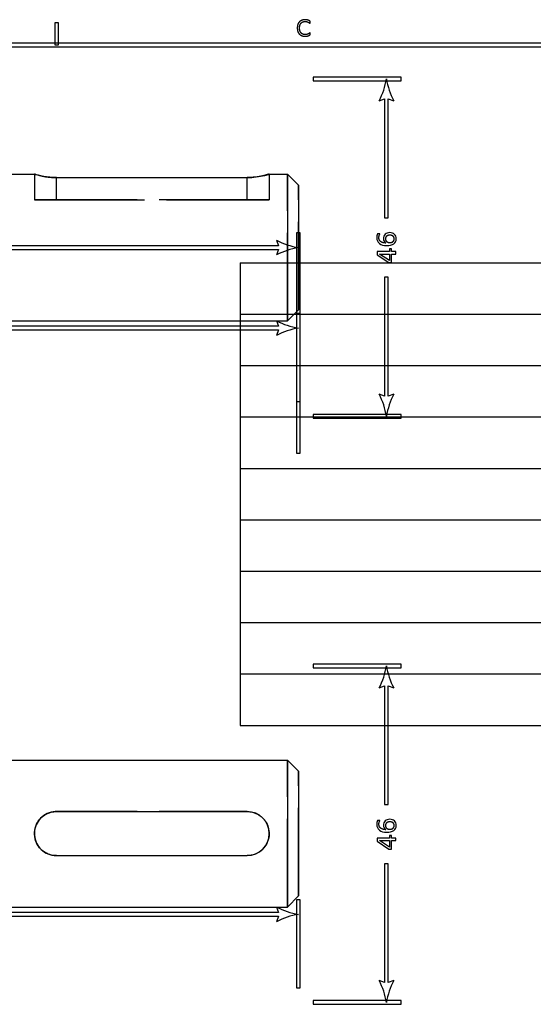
# Model space of a CAD drawing. Header units: millimetres. Extents: x -205 to 205, y -138 to 138.
# Tile 13 of 17: x -5 to 65, y 4 to 138. Entities that reach past the tile are written whole.
import ezdxf

# ---------------------------------------------------------------- set-up
doc = ezdxf.new("R2010")
doc.units = ezdxf.units.MM
doc.linetypes.add('ACAD_ISO02W100', pattern=[15, 12, -3])
doc.layers.add('不可见轮廓', color=7, linetype='ACAD_ISO02W100')
doc.layers.add('可见轮廓', color=7, linetype='Continuous')

msp = doc.modelspace()

# ---------------------------------------------------------------- linework, layer by layer
at = {"layer": '不可见轮廓'}
for p, q in [((-3.05, 117.07), (-3.05, 113.57)), ((28.95, 117.07), (28.95, 113.57)), ((-0.05, 116.61), (25.95, 116.61)), ((-0.05, 113.57), (-0.05, 116.61)), ((-0.05, 113.57), (-0.05, 116.61)), ((25.95, 113.57), (25.95, 116.61)), ((25.95, 113.57), (25.95, 116.61)), ((25.95, 113.57), (-0.05, 113.57)), ((-0.05, 113.57), (25.95, 113.57)), ((25.95, 30.26), (-0.05, 30.26)), ((-0.05, 24.26), (25.95, 24.26))]:
    msp.add_line(p, q, dxfattribs=at)
msp.add_arc((-0.05, 27.26), 3, -266.8709, -96.2604, dxfattribs=at)
for points, degree in [([(-1.98, 116.81), (-1.74, 116.76), (-1.48, 116.72)], 2), ([(28.27, 116.89), (28.45, 116.93), (28.59, 116.97)], 2), ([(28.75, 117.01), (28.95, 117.07), (28.95, 117.07)], 2), ([(31.45, 97.07), (31.45, 97.32), (31.45, 98.06), (31.45, 99.26), (31.45, 100.84), (31.45, 102.73), (31.45, 104.85), (31.45, 107.07), (31.45, 109.3), (31.45, 111.41), (31.45, 113.31), (31.45, 114.89), (31.45, 116.08), (31.45, 116.82), (31.45, 117.07)], 1), ([(-0.77, 116.64), (-0.55, 116.62), (-0.32, 116.62)], 2), ([(-0.09, 116.61), (-0.05, 116.61)], 1), ([(32.95, 98.57), (32.95, 98.79), (32.95, 99.42), (32.95, 100.43), (32.95, 101.77), (32.95, 103.39), (32.95, 105.18), (32.95, 107.07), (32.95, 108.97), (32.95, 110.76), (32.95, 112.37), (32.95, 113.72), (32.95, 114.73), (32.95, 115.36), (32.95, 115.57)], 1), ([(-0.05, 113.57), (-0.38, 113.57), (-0.71, 113.57), (-1.04, 113.57), (-1.35, 113.57), (-1.64, 113.57), (-1.92, 113.57), (-2.17, 113.57), (-2.39, 113.57), (-2.59, 113.57), (-2.75, 113.57), (-2.88, 113.57), (-2.97, 113.57), (-3.03, 113.57), (-3.05, 113.57)], 1), ([(25.95, 113.57), (26.29, 113.57), (26.62, 113.57), (26.94, 113.57), (27.25, 113.57), (27.55, 113.57), (27.82, 113.57), (28.07, 113.57), (28.3, 113.57), (28.49, 113.57), (28.66, 113.57), (28.78, 113.57), (28.88, 113.57), (28.93, 113.57), (28.95, 113.57)], 1), ([(31.45, 17.26), (31.45, 17.51), (31.45, 18.25), (31.45, 19.44), (31.45, 21.02), (31.45, 22.92), (31.45, 25.03), (31.45, 27.26), (31.45, 29.48), (31.45, 31.6), (31.45, 33.49), (31.45, 35.08), (31.45, 36.27), (31.45, 37.01), (31.45, 37.26)], 1), ([(32.95, 18.76), (32.95, 18.97), (32.95, 19.6), (32.95, 20.61), (32.95, 21.96), (32.95, 23.57), (32.95, 25.37), (32.95, 27.26), (32.95, 29.15), (32.95, 30.95), (32.95, 32.56), (32.95, 33.9), (32.95, 34.92), (32.95, 35.55), (32.95, 35.76)], 1)]:
    msp.add_open_spline(points, degree=degree, dxfattribs=at)
for points in [[(-3.05, 113.57), (-3.04, 113.57), (-3.03, 113.57), (-3, 113.57), (-2.97, 113.57), (-2.93, 113.57), (-2.88, 113.57), (-2.81, 113.57), (-2.75, 113.57), (-2.67, 113.57), (-2.59, 113.57), (-2.49, 113.57), (-2.39, 113.57), (-2.28, 113.57), (-2.17, 113.57), (-2.04, 113.57), (-1.92, 113.57), (-1.78, 113.57), (-1.64, 113.57), (-1.5, 113.57), (-1.35, 113.57), (-1.19, 113.57), (-1.04, 113.57), (-0.88, 113.57), (-0.71, 113.57), (-0.38, 113.57), (-0.05, 113.57)], [(28.95, 113.57), (28.94, 113.57), (28.93, 113.57), (28.91, 113.57), (28.88, 113.57), (28.83, 113.57), (28.78, 113.57), (28.72, 113.57), (28.66, 113.57), (28.57, 113.57), (28.49, 113.57), (28.4, 113.57), (28.3, 113.57), (28.19, 113.57), (28.07, 113.57), (27.95, 113.57), (27.82, 113.57), (27.69, 113.57), (27.55, 113.57), (27.4, 113.57), (27.25, 113.57), (27.1, 113.57), (26.94, 113.57), (26.78, 113.57), (26.62, 113.57), (26.29, 113.57), (25.95, 113.57)]]:
    msp.add_open_spline(points, degree=2, knots=[0, 0, 0, 0.071429, 0.071429, 0.142857, 0.142857, 0.214286, 0.214286, 0.285714, 0.285714, 0.357143, 0.357143, 0.428571, 0.428571, 0.5, 0.5, 0.571429, 0.571429, 0.642857, 0.642857, 0.714286, 0.714286, 0.785714, 0.785714, 0.857143, 0.857143, 1, 1, 1], dxfattribs=at)
at = {"layer": '可见轮廓'}
for p, q in [((-0.25, 137.67), (-0.25, 134.67)), ((0.25, 137.67), (-0.25, 137.67)), ((0.25, 134.67), (0.25, 137.67)), ((34.55, 137.58), (34.55, 137.9)), ((34.55, 136.05), (34.55, 136.36)), ((202.25, 134.92), (-202.25, 134.92)), ((-201.75, 134.42), (201.75, 134.42)), ((-0.25, 134.67), (0.25, 134.67)), ((46.95, 130.3), (34.95, 130.3)), ((34.95, 130.3), (34.95, 129.8)), ((46.95, 129.8), (46.95, 130.3)), ((34.95, 129.8), (46.95, 129.8)), ((43.95, 127.05), (44.7, 127.33)), ((44.7, 127.33), (44.7, 111.1)), ((45.2, 111.1), (45.2, 127.33)), ((45.2, 127.33), (45.95, 127.05)), ((-7.05, 117.07), (-3.05, 117.07)), ((28.95, 117.07), (31.45, 117.07)), ((32.95, 115.57), (31.45, 117.07)), ((-0.05, 116.61), (25.95, 116.61)), ((44.7, 111.1), (45.2, 111.1)), ((32.7, 109.07), (32.7, 79.07)), ((33.2, 109.07), (32.7, 109.07)), ((33.2, 79.07), (33.2, 109.07)), ((44.05, 108.94), (43.73, 108.94)), ((30.23, 107.32), (-76.95, 107.32)), ((29.95, 108.07), (30.23, 107.32)), ((-76.95, 106.82), (30.23, 106.82)), ((30.23, 106.82), (29.95, 106.07)), ((43.68, 106.54), (43.68, 106.1)), ((45.34, 106.54), (43.68, 106.54)), ((43.68, 106.1), (45.29, 105.04)), ((43.98, 106.19), (45.34, 106.19)), ((45.34, 105.32), (43.98, 106.19)), ((45.34, 106.9), (45.34, 106.54)), ((45.63, 106.9), (45.34, 106.9)), ((45.34, 106.19), (45.34, 105.32)), ((45.63, 106.54), (45.63, 106.9)), ((46.23, 106.54), (45.63, 106.54)), ((45.63, 106.19), (46.23, 106.19)), ((45.63, 105.04), (45.63, 106.19)), ((46.23, 106.19), (46.23, 106.54)), ((25, 105), (135, 105)), ((25, 105), (25, 42)), ((45.29, 105.04), (45.63, 105.04)), ((45.2, 103.04), (44.7, 103.04)), ((44.7, 103.04), (44.7, 86.82)), ((45.2, 86.82), (45.2, 103.04)), ((25, 98), (135, 98)), ((32.95, 98.57), (31.45, 97.07)), ((32.7, 98.1), (32.7, 86.1)), ((33.2, 98.1), (32.7, 98.1)), ((33.2, 86.1), (33.2, 98.1)), ((-7.05, 97.07), (31.45, 97.07)), ((29.95, 97.1), (30.23, 96.35)), ((30.23, 96.35), (-76.95, 96.35)), ((-76.95, 95.85), (30.23, 95.85)), ((30.23, 95.85), (29.95, 95.1)), ((25, 91), (135, 91)), ((32.7, 86.1), (33.2, 86.1)), ((44.7, 86.82), (43.95, 87.1)), ((45.95, 87.1), (45.2, 86.82)), ((25, 84), (135, 84)), ((46.95, 84.35), (34.95, 84.35)), ((34.95, 84.35), (34.95, 83.85)), ((34.95, 83.85), (46.95, 83.85)), ((46.95, 83.85), (46.95, 84.35)), ((32.7, 79.07), (33.2, 79.07)), ((25, 77), (135, 77)), ((25, 70), (135, 70)), ((25, 63), (135, 63)), ((25, 56), (135, 56)), ((46.95, 50.35), (34.95, 50.35)), ((34.95, 50.35), (34.95, 49.85)), ((34.95, 49.85), (46.95, 49.85)), ((46.95, 49.85), (46.95, 50.35)), ((25, 49), (135, 49)), ((43.95, 47.1), (44.7, 47.38)), ((44.7, 47.38), (44.7, 31.21)), ((45.2, 31.21), (45.2, 47.38)), ((45.2, 47.38), (45.95, 47.1)), ((25, 42), (135, 42)), ((-7.05, 37.26), (31.45, 37.26)), ((32.95, 35.76), (31.45, 37.26)), ((44.7, 31.21), (45.2, 31.21)), ((-0.05, 30.26), (25.95, 30.26)), ((44.05, 29.04), (43.73, 29.04)), ((45.34, 27.01), (45.34, 26.64)), ((45.63, 27.01), (45.34, 27.01)), ((45.63, 26.64), (45.63, 27.01)), ((43.68, 26.64), (43.68, 26.21)), ((45.34, 26.64), (43.68, 26.64)), ((43.68, 26.21), (45.29, 25.15)), ((43.98, 26.3), (45.34, 26.3)), ((45.34, 25.43), (43.98, 26.3)), ((45.34, 26.3), (45.34, 25.43)), ((46.23, 26.64), (45.63, 26.64)), ((45.63, 26.3), (46.23, 26.3)), ((45.63, 25.15), (45.63, 26.3)), ((46.23, 26.3), (46.23, 26.64)), ((-0.05, 24.26), (25.95, 24.26)), ((45.29, 25.15), (45.63, 25.15)), ((45.2, 23.15), (44.7, 23.15)), ((44.7, 23.15), (44.7, 6.98)), ((45.2, 6.98), (45.2, 23.15)), ((31.45, 17.26), (32.95, 18.76)), ((32.7, 18.26), (32.7, 6.26)), ((33.2, 18.26), (32.7, 18.26)), ((33.2, 6.26), (33.2, 18.26)), ((30.23, 16.51), (-76.95, 16.51)), ((-7.05, 17.26), (31.45, 17.26)), ((29.95, 17.26), (30.23, 16.51)), ((-76.95, 16.01), (30.23, 16.01)), ((30.23, 16.01), (29.95, 15.26)), ((44.7, 6.98), (43.95, 7.26)), ((45.95, 7.26), (45.2, 6.98)), ((32.7, 6.26), (33.2, 6.26)), ((46.95, 4.51), (34.95, 4.51)), ((34.95, 4.51), (34.95, 4.01)), ((46.95, 4.01), (46.95, 4.51)), ((34.95, 4.01), (46.95, 4.01))]:
    msp.add_line(p, q, dxfattribs=at)
for centre, radius, start, end in [((34.95, 131.72), 10.14, -27.4076, -9.4623), ((54.95, 131.72), 10.14, -170.5377, -152.5924), ((34.62, 117.07), 10.14, -117.4076, -99.4623), ((34.62, 97.07), 10.14, 99.4623, 117.4076), ((34.62, 106.1), 10.14, -117.4076, -99.4623), ((34.62, 86.1), 10.14, 99.4623, 117.4076), ((34.95, 82.43), 10.14, 9.4623, 27.4076), ((54.95, 82.43), 10.14, 152.5924, 170.5377), ((34.95, 51.76), 10.14, -27.4076, -9.4623), ((54.95, 51.76), 10.14, -170.5377, -152.5924), ((-0.05, 27.26), 3, -270, -266.8709), ((25.95, 27.26), 3, -90, 90), ((-0.05, 27.26), 3, -96.2604, -90), ((34.62, 26.26), 10.14, -117.4076, -99.4623), ((34.62, 6.26), 10.14, 99.4623, 117.4076), ((34.95, 2.59), 10.14, 9.4623, 27.4076), ((54.95, 2.59), 10.14, 152.5924, 170.5377)]:
    msp.add_arc(centre, radius, start, end, dxfattribs=at)
for points, degree, knots in [([(34.55, 137.9), (34.25, 138.1), (33.86, 138.1), (33.36, 138.1), (33.07, 137.8), (32.79, 137.5), (32.79, 136.97), (32.79, 136.44), (33.07, 136.14), (33.36, 135.84), (33.86, 135.84), (34.24, 135.84), (34.55, 136.05)], 2, [0, 0, 0, 2, 2, 4.529851, 4.529851, 7.059701, 7.059701, 9.582525, 9.582525, 12.105348, 12.105348, 14.070025, 14.070025, 14.070025]), ([(34.55, 136.36), (34.25, 136.08), (33.87, 136.08), (33.5, 136.08), (33.3, 136.31), (33.1, 136.54), (33.1, 136.97), (33.1, 137.4), (33.3, 137.63), (33.5, 137.86), (33.87, 137.86), (34.25, 137.86), (34.55, 137.58)], 2, [0, 0, 0, 2, 2, 3.969231, 3.969231, 5.938462, 5.938462, 7.914368, 7.914368, 9.890274, 9.890274, 11.897053, 11.897053, 11.897053]), ([(-0.05, 116.61), (-0.66, 116.61), (-1.27, 116.68), (-1.81, 116.77), (-2.32, 116.87), (-2.78, 116.99), (-2.96, 117.05), (-3.02, 117.07), (-3.05, 117.07), (-3.05, 117.07)], 3, [0, 0, 0, 0, 0.2223397, 0.2223397, 0.2223397, 0.4355466, 0.4355466, 0.4355466, 0.4981054, 0.4981054, 0.4981054, 0.4981054]), ([(-3.05, 117.07), (-3.05, 117.07), (-2.89, 117.02), (-2.64, 116.96), (-2.46, 116.91), (-2.23, 116.86), (-1.98, 116.81)], 3, [0, 0, 0, 0, 0.567674, 0.567674, 0.567674, 1, 1, 1, 1]), ([(28.95, 117.07), (28.96, 117.08), (28.57, 116.95), (28.07, 116.85), (27.47, 116.71), (26.71, 116.61), (25.95, 116.61)], 3, [0, 0, 0, 0, 0.449107, 0.449107, 0.449107, 1, 1, 1, 1]), ([(25.95, 116.61), (26.37, 116.61), (26.79, 116.64), (27.19, 116.69), (27.59, 116.74), (27.96, 116.82), (28.27, 116.89)], 3, [0, 0, 0, 0, 0.1420932, 0.1420932, 0.1420932, 0.2841863, 0.2841863, 0.2841863, 0.2841863]), ([(43.73, 108.94), (43.66, 108.75), (43.63, 108.57), (43.63, 108.4), (43.63, 108.08), (43.75, 107.82), (43.99, 107.63), (44.23, 107.44), (44.55, 107.34), (44.95, 107.34), (45.38, 107.34), (45.71, 107.42), (45.94, 107.58), (46.16, 107.73), (46.28, 107.96), (46.28, 108.25), (46.28, 108.51), (46.2, 108.72), (46.04, 108.87), (45.88, 109.03), (45.67, 109.1), (45.41, 109.1), (45.14, 109.1), (44.93, 109.03), (44.77, 108.88), (44.62, 108.73), (44.54, 108.53), (44.54, 108.27), (44.54, 108.03), (44.65, 107.82), (44.85, 107.69)], 3, [0, 0, 0, 0, 2, 2, 2, 5.723684, 5.723684, 5.723684, 9.447368, 9.447368, 9.447368, 13.412987, 13.412987, 13.412987, 17.378605, 17.378605, 17.378605, 20.838952, 20.838952, 20.838952, 24.299299, 24.299299, 24.299299, 27.83487, 27.83487, 27.83487, 31.370442, 31.370442, 31.370442, 34.733163, 34.733163, 34.733163, 34.733163]), ([(44.85, 107.69), (44.38, 107.71), (44.15, 107.89), (43.92, 108.07), (43.92, 108.41), (43.92, 108.68), (44.05, 108.94)], 2, [0, 0, 0, 1, 1, 2, 2, 2.76, 2.76, 2.76]), ([(44.81, 108.25), (44.81, 108.49), (44.97, 108.62), (45.13, 108.76), (45.41, 108.76), (45.68, 108.76), (45.84, 108.62), (46, 108.49), (46, 108.25), (46, 108.02), (45.84, 107.89), (45.68, 107.75), (45.41, 107.75), (45.13, 107.75), (44.97, 107.89), (44.81, 108.02), (44.81, 108.25)], 2, [0, 0, 0, 1, 1, 2, 2, 2.993827, 2.993827, 3.987654, 3.987654, 4.981481, 4.981481, 5.975309, 5.975309, 6.975309, 6.975309, 7.975309, 7.975309, 7.975309]), ([(-0.05, 24.26), (-0.66, 24.26), (-1.27, 24.44), (-1.81, 24.83), (-2.32, 25.2), (-2.78, 25.78), (-2.96, 26.56), (-3.05, 26.93), (-3.07, 27.33), (-3.01, 27.72), (-2.95, 28.1), (-2.82, 28.46), (-2.64, 28.76), (-2.34, 29.28), (-1.93, 29.65), (-1.48, 29.9), (-1.02, 30.14), (-0.54, 30.26), (-0.05, 30.26)], 3, [0, 0, 0, 0, 0.22234, 0.22234, 0.22234, 0.435547, 0.435547, 0.435547, 0.538667, 0.538667, 0.538667, 0.641786, 0.641786, 0.641786, 0.820893, 0.820893, 0.820893, 1, 1, 1, 1]), ([(25.95, 30.26), (26.44, 30.26), (26.93, 30.14), (27.38, 29.9), (27.83, 29.65), (28.25, 29.28), (28.55, 28.76), (28.87, 28.22), (29, 27.57), (28.94, 26.95), (28.86, 26.2), (28.51, 25.57), (28.07, 25.14), (27.47, 24.54), (26.71, 24.26), (25.95, 24.26)], 3, [0, 0, 0, 0, 0.16538, 0.16538, 0.16538, 0.330761, 0.330761, 0.330761, 0.504015, 0.504015, 0.504015, 0.710858, 0.710858, 0.710858, 1, 1, 1, 1]), ([(43.73, 29.04), (43.66, 28.85), (43.63, 28.68), (43.63, 28.5), (43.63, 28.18), (43.75, 27.93), (43.99, 27.73), (44.23, 27.54), (44.55, 27.45), (44.95, 27.45), (45.38, 27.45), (45.71, 27.53), (45.94, 27.68), (46.16, 27.84), (46.28, 28.06), (46.28, 28.36), (46.28, 28.62), (46.2, 28.82), (46.04, 28.98), (45.88, 29.13), (45.67, 29.21), (45.41, 29.21), (45.14, 29.21), (44.93, 29.13), (44.77, 28.99), (44.62, 28.84), (44.54, 28.63), (44.54, 28.38), (44.54, 28.14), (44.65, 27.92), (44.85, 27.79)], 3, [0, 0, 0, 0, 2, 2, 2, 5.723684, 5.723684, 5.723684, 9.447368, 9.447368, 9.447368, 13.412987, 13.412987, 13.412987, 17.378605, 17.378605, 17.378605, 20.838952, 20.838952, 20.838952, 24.299299, 24.299299, 24.299299, 27.83487, 27.83487, 27.83487, 31.370442, 31.370442, 31.370442, 34.733163, 34.733163, 34.733163, 34.733163]), ([(44.85, 27.79), (44.38, 27.82), (44.15, 28), (43.92, 28.18), (43.92, 28.52), (43.92, 28.78), (44.05, 29.04)], 2, [0, 0, 0, 1, 1, 2, 2, 2.76, 2.76, 2.76]), ([(44.81, 28.36), (44.81, 28.59), (44.97, 28.73), (45.13, 28.86), (45.41, 28.86), (45.68, 28.86), (45.84, 28.73), (46, 28.59), (46, 28.36), (46, 28.13), (45.84, 27.99), (45.68, 27.85), (45.41, 27.85), (45.13, 27.85), (44.97, 27.99), (44.81, 28.13), (44.81, 28.36)], 2, [0, 0, 0, 1, 1, 2, 2, 2.993827, 2.993827, 3.987654, 3.987654, 4.981481, 4.981481, 5.975309, 5.975309, 6.975309, 6.975309, 7.975309, 7.975309, 7.975309])]:
    msp.add_open_spline(points, degree=degree, knots=knots, dxfattribs=at)
for points, degree in [([(-1.48, 116.72), (-1.13, 116.67), (-0.77, 116.64)], 2), ([(28.59, 116.97), (28.68, 116.99), (28.75, 117.01)], 2), ([(31.45, 117.07), (31.45, 117.01), (31.45, 116.82), (31.45, 116.51), (31.45, 116.08), (31.45, 115.54), (31.45, 114.89), (31.45, 114.14), (31.45, 113.31), (31.45, 112.39), (31.45, 111.41), (31.45, 110.38), (31.45, 109.3), (31.45, 108.19), (31.45, 107.07)], 1), ([(-0.32, 116.62), (-0.09, 116.61)], 1), ([(32.95, 115.57), (32.95, 115.52), (32.95, 115.36), (32.95, 115.1), (32.95, 114.73), (32.95, 114.27), (32.95, 113.72), (32.95, 113.08), (32.95, 112.37), (32.95, 111.6), (32.95, 110.76), (32.95, 109.88), (32.95, 108.97), (32.95, 108.03), (32.95, 107.07)], 1), ([(31.45, 107.07), (31.45, 105.95), (31.45, 104.85), (31.45, 103.77), (31.45, 102.73), (31.45, 101.75), (31.45, 100.84), (31.45, 100), (31.45, 99.26), (31.45, 98.61), (31.45, 98.06), (31.45, 97.63), (31.45, 97.32), (31.45, 97.14), (31.45, 97.07)], 1), ([(32.95, 107.07), (32.95, 106.12), (32.95, 105.18), (32.95, 104.27), (32.95, 103.39), (32.95, 102.55), (32.95, 101.77), (32.95, 101.06), (32.95, 100.43), (32.95, 99.88), (32.95, 99.42), (32.95, 99.05), (32.95, 98.79), (32.95, 98.63), (32.95, 98.57)], 1), ([(31.45, 37.26), (31.45, 37.01), (31.45, 36.27), (31.45, 35.08), (31.45, 33.49), (31.45, 31.6), (31.45, 29.48), (31.45, 27.26), (31.45, 25.03), (31.45, 22.92), (31.45, 21.02), (31.45, 19.44), (31.45, 18.25), (31.45, 17.51), (31.45, 17.26)], 1), ([(32.95, 35.76), (32.95, 35.55), (32.95, 34.92), (32.95, 33.9), (32.95, 32.56), (32.95, 30.95), (32.95, 29.15), (32.95, 27.26), (32.95, 25.37), (32.95, 23.57), (32.95, 21.96), (32.95, 20.61), (32.95, 19.6), (32.95, 18.97), (32.95, 18.76)], 1)]:
    msp.add_open_spline(points, degree=degree, dxfattribs=at)

doc.saveas('drawing.dxf')
